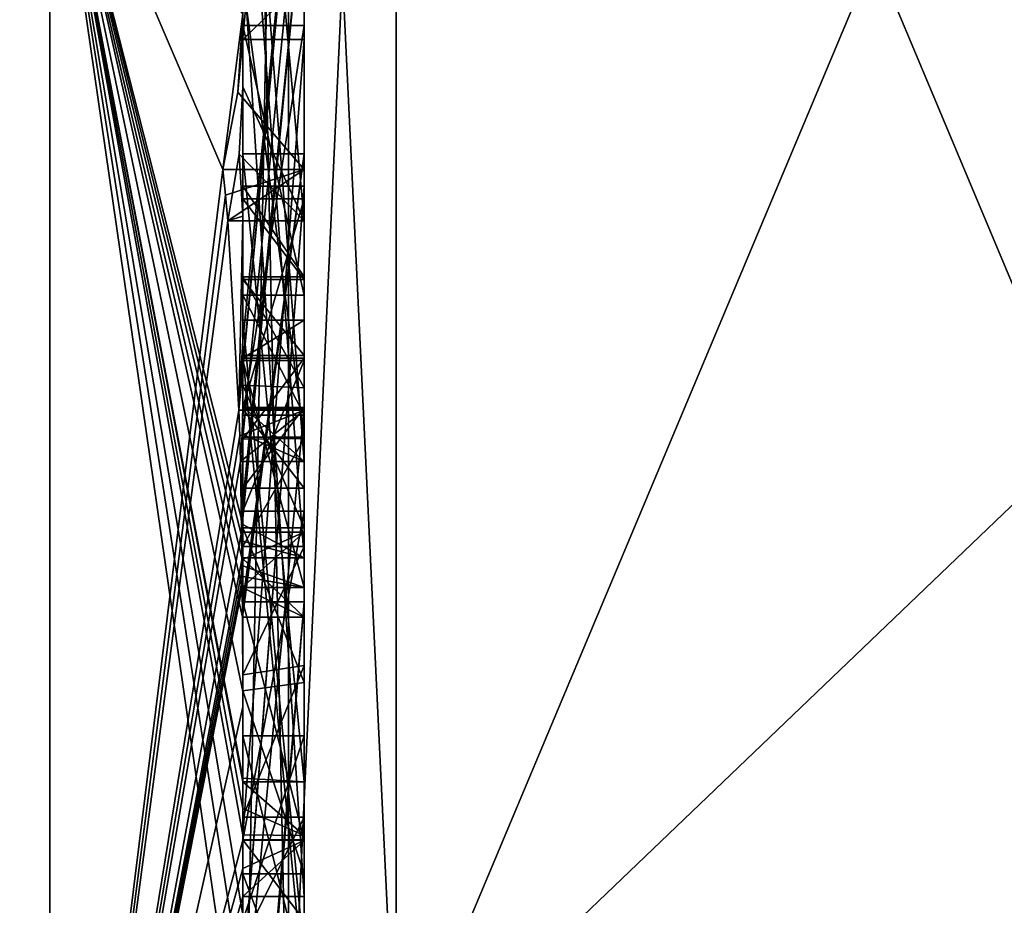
# Model space of a CAD drawing. Extents: x -100 to 297, y -1575 to 75.
# Tile 63 of 256: x 233.67 to 236.89, y -1488.91 to -1486.02. Entities that reach past the tile are written whole.
import ezdxf

# ---------------------------------------------------------------- set-up
doc = ezdxf.new("R2010")
doc.units = 0
doc.header["$LTSCALE"] = 41.718519
for name, color, linetype in [('383', 7, 'CONTINUOUS'), ('384', 7, 'CONTINUOUS'), ('388', 7, 'CONTINUOUS'), ('393', 7, 'CONTINUOUS'), ('394', 7, 'CONTINUOUS'), ('403', 7, 'CONTINUOUS'), ('404', 7, 'CONTINUOUS'), ('405', 7, 'CONTINUOUS'), ('408', 7, 'CONTINUOUS'), ('409', 7, 'CONTINUOUS'), ('410', 7, 'CONTINUOUS'), ('411', 7, 'CONTINUOUS'), ('412', 7, 'CONTINUOUS'), ('413', 7, 'CONTINUOUS'), ('414', 7, 'CONTINUOUS'), ('415', 7, 'CONTINUOUS'), ('417', 7, 'CONTINUOUS'), ('418', 7, 'CONTINUOUS'), ('422', 7, 'CONTINUOUS'), ('424', 7, 'CONTINUOUS'), ('425', 7, 'CONTINUOUS'), ('426', 7, 'CONTINUOUS'), ('427', 7, 'CONTINUOUS'), ('430', 7, 'CONTINUOUS'), ('464', 7, 'CONTINUOUS'), ('465', 7, 'CONTINUOUS'), ('510', 7, 'CONTINUOUS'), ('511', 7, 'CONTINUOUS'), ('512', 7, 'CONTINUOUS'), ('513', 7, 'CONTINUOUS'), ('514', 7, 'CONTINUOUS'), ('519', 7, 'CONTINUOUS'), ('520', 7, 'CONTINUOUS'), ('521', 7, 'CONTINUOUS'), ('525', 7, 'CONTINUOUS'), ('526', 7, 'CONTINUOUS'), ('527', 7, 'CONTINUOUS'), ('528', 7, 'CONTINUOUS'), ('529', 7, 'CONTINUOUS'), ('530', 7, 'CONTINUOUS'), ('531', 7, 'CONTINUOUS'), ('532', 7, 'CONTINUOUS'), ('533', 7, 'CONTINUOUS'), ('534', 7, 'CONTINUOUS'), ('535', 7, 'CONTINUOUS'), ('536', 7, 'CONTINUOUS'), ('537', 7, 'CONTINUOUS'), ('538', 7, 'CONTINUOUS'), ('539', 7, 'CONTINUOUS'), ('540', 7, 'CONTINUOUS'), ('541', 7, 'CONTINUOUS'), ('548', 7, 'CONTINUOUS'), ('549', 7, 'CONTINUOUS'), ('550', 7, 'CONTINUOUS'), ('551', 7, 'CONTINUOUS'), ('552', 7, 'CONTINUOUS')]:
    doc.layers.add(name, color=color, linetype=linetype)

msp = doc.modelspace()

# ---------------------------------------------------------------- linework, layer by layer
at = {"layer": '383', "linetype": 'CONTINUOUS'}
for points in [[(234.9, -1482.093, 14.4185), (234.9, -1489.5332, 1.5315), (238.0232, -1482.093, 14.4185), (234.9, -1482.093, 14.4185)], [(238.0232, -1482.093, 14.4185), (234.9, -1489.5332, 1.5315), (238.7857, -1485.8131, 7.975), (238.0232, -1482.093, 14.4185)], [(238.7857, -1485.8131, 7.975), (234.9, -1489.5332, 1.5315), (238.0232, -1489.5332, 1.5315), (238.7857, -1485.8131, 7.975)]]:
    msp.add_3dface(points, dxfattribs=at)
at = {"layer": '384', "linetype": 'CONTINUOUS'}
for points in [[(234.9, -1489.5332, -1.5315), (234.9, -1482.093, -14.4185), (238.0232, -1489.5332, -1.5315), (234.9, -1489.5332, -1.5315)], [(238.0232, -1489.5332, -1.5315), (234.9, -1482.093, -14.4185), (238.7857, -1485.8131, -7.975), (238.0232, -1489.5332, -1.5315)]]:
    msp.add_3dface(points, dxfattribs=at)
at = {"layer": '388', "linetype": 'CONTINUOUS'}
for points in [[(234.4, -1485.1824, -10.1674), (234.4, -1482.471, -14.7638), (234.4, -1490.0213, -1.6862), (234.4, -1485.1824, -10.1674)], [(234.4, -1487.9233, 5.4201), (234.4, -1488.7004, 4.0741), (234.4, -1482.471, 14.7638), (234.4, -1487.9233, 5.4201)], [(234.4, -1482.471, 14.7638), (234.4, -1488.7004, 4.0741), (234.4, -1490.0213, 1.6862), (234.4, -1482.471, 14.7638)], [(234.4, -1486.8623, 7.2577), (234.4, -1487.9233, 5.4201), (234.4, -1482.471, 14.7638), (234.4, -1486.8623, 7.2577)], [(234.4, -1486.5668, 7.7696), (234.4, -1486.8623, 7.2577), (234.4, -1482.471, 14.7638), (234.4, -1486.5668, 7.7696)], [(234.4, -1485.7982, 9.1008), (234.4, -1486.5668, 7.7696), (234.4, -1482.471, 14.7638), (234.4, -1485.7982, 9.1008)], [(234.4, -1487.6713, -11.6044), (234.4, -1483.1573, -15.9926), (234.4, -1485.1824, -10.1674), (234.4, -1487.6713, -11.6044)], [(234.4, -1484.4525, 12.2864), (234.4, -1486.2421, 13.3196), (234.4, -1485.745, 12.5097), (234.4, -1484.4525, 12.2864)], [(234.4, -1487.2856, 12.1078), (234.4, -1485.5888, 9.4636), (234.4, -1484.868, 10.712), (234.4, -1487.2856, 12.1078)], [(234.4, -1485.0701, 11.2166), (234.4, -1485.9098, 12.2243), (234.4, -1486.6649, 12.8527), (234.4, -1485.0701, 11.2166)], [(234.4, -1487.0722, 12.3725), (234.4, -1485.0701, 11.2166), (234.4, -1486.6649, 12.8527), (234.4, -1487.0722, 12.3725)], [(234.4, -1485.3536, -9.871), (234.4, -1485.1824, -10.1674), (234.4, -1490.0213, -1.6862), (234.4, -1485.3536, -9.871)], [(234.4, -1487.3864, -11.0446), (234.4, -1485.3536, -9.871), (234.4, -1485.8936, -8.9356), (234.4, -1487.3864, -11.0446)], [(234.4, -1485.8936, -8.9356), (234.4, -1485.3536, -9.871), (234.4, -1490.0213, -1.6862), (234.4, -1485.8936, -8.9356)], [(234.4, -1487.5981, 11.7025), (234.4, -1485.5888, 9.4636), (234.4, -1487.4432, 11.9061), (234.4, -1487.5981, 11.7025)], [(234.4, -1487.4432, 11.9061), (234.4, -1485.5888, 9.4636), (234.4, -1487.2856, 12.1078), (234.4, -1487.4432, 11.9061)], [(234.4, -1485.745, 12.5097), (234.4, -1486.2421, 13.3196), (234.4, -1485.9098, 12.2243), (234.4, -1485.745, 12.5097)], [(234.4, -1488.8863, 9.752), (234.4, -1486.5668, 7.7696), (234.4, -1485.7982, 9.1008), (234.4, -1488.8863, 9.752)], [(234.4, -1486.0881, -8.5986), (234.4, -1485.8936, -8.9356), (234.4, -1490.0213, -1.6862), (234.4, -1486.0881, -8.5986)], [(234.4, -1485.9098, 12.2243), (234.4, -1486.2421, 13.3196), (234.4, -1486.6649, 12.8527), (234.4, -1485.9098, 12.2243)], [(234.4, -1486.9225, 10.4447), (234.4, -1487.3148, 9.7653), (234.4, -1486.0428, 9.4851), (234.4, -1486.9225, 10.4447)], [(234.4, -1488.6844, -10.0976), (234.4, -1486.0881, -8.5986), (234.4, -1486.8713, -7.8502), (234.4, -1488.6844, -10.0976)], [(234.4, -1486.8713, -7.8502), (234.4, -1486.0881, -8.5986), (234.4, -1486.608, -7.6982), (234.4, -1486.8713, -7.8502)], [(234.4, -1486.608, -7.6982), (234.4, -1486.0881, -8.5986), (234.4, -1490.0213, -1.6862), (234.4, -1486.608, -7.6982)], [(234.4, -1487.9214, -11.2588), (234.4, -1486.4607, -9.2163), (234.4, -1488.4993, -10.3934), (234.4, -1487.9214, -11.2588)], [(234.4, -1489.158, 9.2656), (234.4, -1486.5668, 7.7696), (234.4, -1489.024, 9.5097), (234.4, -1489.158, 9.2656)], [(234.4, -1489.024, 9.5097), (234.4, -1486.5668, 7.7696), (234.4, -1488.8863, 9.752), (234.4, -1489.024, 9.5097)], [(234.4, -1487.2894, -6.5179), (234.4, -1486.608, -7.6982), (234.4, -1490.0213, -1.6862), (234.4, -1487.2894, -6.5179)], [(234.4, -1487.2164, 6.8471), (234.4, -1487.9233, 5.4201), (234.4, -1486.8623, 7.2577), (234.4, -1487.2164, 6.8471)], [(234.4, -1487.1201, -7.4194), (234.4, -1488.6844, -10.0976), (234.4, -1486.8713, -7.8502), (234.4, -1487.1201, -7.4194)], [(234.4, -1487.0044, 7.6196), (234.4, -1489.0759, 8.8156), (234.4, -1487.1278, 7.406), (234.4, -1487.0044, 7.6196)], [(234.4, -1488.9428, -9.0462), (234.4, -1488.6844, -10.0976), (234.4, -1487.1201, -7.4194), (234.4, -1488.9428, -9.0462)], [(234.4, -1489.1915, -8.6153), (234.4, -1488.9428, -9.0462), (234.4, -1487.1201, -7.4194), (234.4, -1489.1915, -8.6153)], [(234.4, -1487.1278, 7.406), (234.4, -1489.0759, 8.8156), (234.4, -1487.3925, 7.1131), (234.4, -1487.1278, 7.406)], [(234.4, -1487.1358, 10.6833), (234.4, -1487.8058, 11.4205), (234.4, -1487.6281, 9.8308), (234.4, -1487.1358, 10.6833)], [(234.4, -1487.6825, 6.6419), (234.4, -1487.9233, 5.4201), (234.4, -1487.2164, 6.8471), (234.4, -1487.6825, 6.6419)], [(234.4, -1487.5527, -6.67), (234.4, -1487.2894, -6.5179), (234.4, -1490.0213, -1.6862), (234.4, -1487.5527, -6.67)], [(234.4, -1487.2944, -7.1174), (234.4, -1487.5527, -6.67), (234.4, -1489.3659, -8.3134), (234.4, -1487.2944, -7.1174)], [(234.4, -1487.3925, 7.1131), (234.4, -1489.0759, 8.8156), (234.4, -1487.7428, 6.9829), (234.4, -1487.3925, 7.1131)], [(234.4, -1489.3659, -8.3134), (234.4, -1487.5527, -6.67), (234.4, -1490.0213, -1.6862), (234.4, -1489.3659, -8.3134)], [(234.4, -1487.6281, 9.8308), (234.4, -1487.8058, 11.4205), (234.4, -1488.2671, 10.7532), (234.4, -1487.6281, 9.8308)], [(234.4, -1488.7017, 10.0683), (234.4, -1487.6281, 9.8308), (234.4, -1488.2671, 10.7532), (234.4, -1488.7017, 10.0683)], [(234.4, -1488.2139, 6.6461), (234.4, -1487.9233, 5.4201), (234.4, -1487.6825, 6.6419), (234.4, -1488.2139, 6.6461)], [(234.4, -1487.7428, 6.9829), (234.4, -1489.0759, 8.8156), (234.4, -1488.1618, 7.0093), (234.4, -1487.7428, 6.9829)], [(234.4, -1488.2162, -10.8298), (234.4, -1487.9214, -11.2588), (234.4, -1488.4993, -10.3934), (234.4, -1488.2162, -10.8298)], [(234.4, -1490.2826, 6.7822), (234.4, -1487.9233, 5.4201), (234.4, -1489.9704, 7.5706), (234.4, -1490.2826, 6.7822)], [(234.4, -1489.9704, 7.5706), (234.4, -1487.9233, 5.4201), (234.4, -1489.3232, 7.2874), (234.4, -1489.9704, 7.5706)], [(234.4, -1489.3232, 7.2874), (234.4, -1487.9233, 5.4201), (234.4, -1488.8118, 6.8832), (234.4, -1489.3232, 7.2874)], [(234.4, -1488.8118, 6.8832), (234.4, -1487.9233, 5.4201), (234.4, -1488.2139, 6.6461), (234.4, -1488.8118, 6.8832)], [(234.4, -1488.1618, 7.0093), (234.4, -1489.0759, 8.8156), (234.4, -1488.6269, 7.2036), (234.4, -1488.1618, 7.0093)], [(234.4, -1488.3609, 5.2701), (234.4, -1489.1656, 5.7347), (234.4, -1488.9637, 4.2261), (234.4, -1488.3609, 5.2701)], [(234.4, -1488.6269, 7.2036), (234.4, -1489.0759, 8.8156), (234.4, -1489.0302, 7.509), (234.4, -1488.6269, 7.2036)], [(234.4, -1488.946, -9.648), (234.4, -1488.6844, -10.0976), (234.4, -1488.9428, -9.0462), (234.4, -1488.946, -9.648)], [(234.4, -1488.7004, 4.0741), (234.4, -1488.9637, 4.2261), (234.4, -1490.0213, 1.6862), (234.4, -1488.7004, 4.0741)]]:
    msp.add_3dface(points, dxfattribs=at)
at = {"layer": '393', "linetype": 'CONTINUOUS'}
for points in [[(232.1949, -1491.0374, 10.9913), (233.7698, -1485.1927, 16.5431), (232.1949, -1482.9913, 19.0374), (232.1949, -1491.0374, 10.9913)], [(233.7698, -1491.064, 9.1807), (233.7698, -1485.1927, 16.5431), (232.1949, -1491.0374, 10.9913), (233.7698, -1491.064, 9.1807)], [(234.3341, -1486.5125, 13.8636), (234.4, -1486.0038, 13.5699), (233.7698, -1485.1927, 16.5431), (234.3341, -1486.5125, 13.8636)], [(233.7698, -1491.064, 9.1807), (234.3341, -1486.5125, 13.8636), (233.7698, -1485.1927, 16.5431), (233.7698, -1491.064, 9.1807)], [(234.3834, -1486.2602, 13.718), (234.4, -1486.0038, 13.5699), (234.3341, -1486.5125, 13.8636), (234.3834, -1486.2602, 13.718)], [(234.4, -1486.6649, 12.8527), (234.4, -1486.2421, 13.3196), (234.3877, -1486.4626, 13.4469), (234.4, -1486.6649, 12.8527)], [(234.3508, -1486.6805, 13.5727), (234.4, -1486.6649, 12.8527), (234.3877, -1486.4626, 13.4469), (234.3508, -1486.6805, 13.5727)], [(234.3429, -1486.5961, 13.7189), (234.3341, -1486.5125, 13.8636), (233.7698, -1491.064, 9.1807), (234.3429, -1486.5961, 13.7189)], [(234.3508, -1486.6805, 13.5727), (234.3429, -1486.5961, 13.7189), (233.7698, -1491.064, 9.1807), (234.3508, -1486.6805, 13.5727)], [(234.4, -1486.6649, 12.8527), (234.3508, -1486.6805, 13.5727), (234.3867, -1487.2981, 12.5029), (234.4, -1486.6649, 12.8527)], [(234.4, -1487.0722, 12.3725), (234.4, -1486.6649, 12.8527), (234.3867, -1487.2981, 12.5029), (234.4, -1487.0722, 12.3725)], [(234.3867, -1487.2981, 12.5029), (234.3508, -1486.6805, 13.5727), (233.7698, -1491.064, 9.1807), (234.3867, -1487.2981, 12.5029)], [(234.3967, -1487.1853, 12.4378), (234.4, -1487.0722, 12.3725), (234.3867, -1487.2981, 12.5029), (234.3967, -1487.1853, 12.4378)], [(234.3893, -1487.3819, 12.3577), (234.3867, -1487.2981, 12.5029), (233.7698, -1491.064, 9.1807), (234.3893, -1487.3819, 12.3577)], [(234.4, -1487.4432, 11.9061), (234.4, -1487.2856, 12.1078), (234.3979, -1487.376, 12.1599), (234.4, -1487.4432, 11.9061)], [(234.3915, -1487.4661, 12.212), (234.4, -1487.4432, 11.9061), (234.3979, -1487.376, 12.1599), (234.3915, -1487.4661, 12.212)], [(234.3915, -1487.4661, 12.212), (234.3893, -1487.3819, 12.3577), (233.7698, -1491.064, 9.1807), (234.3915, -1487.4661, 12.212)], [(234.3958, -1487.6968, 11.8124), (234.3915, -1487.4661, 12.212), (233.7698, -1491.064, 9.1807), (234.3958, -1487.6968, 11.8124)], [(234.4, -1487.4432, 11.9061), (234.3915, -1487.4661, 12.212), (234.3958, -1487.6968, 11.8124), (234.4, -1487.4432, 11.9061)], [(234.3989, -1487.6475, 11.7575), (234.4, -1487.4432, 11.9061), (234.3958, -1487.6968, 11.8124), (234.3989, -1487.6475, 11.7575)], [(234.4, -1487.5981, 11.7025), (234.4, -1487.4432, 11.9061), (234.3989, -1487.6475, 11.7575), (234.4, -1487.5981, 11.7025)], [(234.3969, -1487.787, 11.656), (234.3958, -1487.6968, 11.8124), (233.7698, -1491.064, 9.1807), (234.3969, -1487.787, 11.656)], [(234.3978, -1487.8775, 11.4994), (234.3969, -1487.787, 11.656), (233.7698, -1491.064, 9.1807), (234.3978, -1487.8775, 11.4994)], [(234.4, -1488.2671, 10.7532), (234.4, -1487.8058, 11.4205), (233.7698, -1491.064, 9.1807), (234.4, -1488.2671, 10.7532)], [(234.4, -1487.8058, 11.4205), (234.3995, -1487.8416, 11.46), (233.7698, -1491.064, 9.1807), (234.4, -1487.8058, 11.4205)], [(234.3995, -1487.8416, 11.46), (234.3978, -1487.8775, 11.4994), (233.7698, -1491.064, 9.1807), (234.3995, -1487.8416, 11.46)], [(234.4, -1488.7017, 10.0683), (234.4, -1488.2671, 10.7532), (233.7698, -1491.064, 9.1807), (234.4, -1488.7017, 10.0683)], [(234.4, -1488.7949, 9.9103), (234.4, -1488.7017, 10.0683), (233.7698, -1491.064, 9.1807), (234.4, -1488.7949, 9.9103)], [(234.4, -1488.8863, 9.752), (234.4, -1488.7949, 9.9103), (233.7698, -1491.064, 9.1807), (234.4, -1488.8863, 9.752)], [(234.4, -1489.024, 9.5097), (234.4, -1488.8863, 9.752), (233.7698, -1491.064, 9.1807), (234.4, -1489.024, 9.5097)]]:
    msp.add_3dface(points, dxfattribs=at)
at = {"layer": '394', "linetype": 'CONTINUOUS'}
for points in [[(232.1949, -1482.9913, -19.0374), (233.7698, -1485.1927, -16.5431), (232.1949, -1491.0374, -10.9913), (232.1949, -1482.9913, -19.0374)], [(234.4, -1483.1573, -15.9926), (234.4, -1487.6713, -11.6044), (233.7698, -1485.1927, -16.5431), (234.4, -1483.1573, -15.9926)], [(233.7698, -1485.1927, -16.5431), (233.7698, -1491.064, -9.1807), (232.1949, -1491.0374, -10.9913), (233.7698, -1485.1927, -16.5431)], [(234.4, -1488.2162, -10.8298), (234.4, -1488.4993, -10.3934), (233.7698, -1485.1927, -16.5431), (234.4, -1488.2162, -10.8298)], [(234.4, -1488.2162, -10.8298), (233.7698, -1485.1927, -16.5431), (234.3985, -1487.974, -11.3323), (234.4, -1488.2162, -10.8298)], [(233.7698, -1485.1927, -16.5431), (234.4, -1487.6713, -11.6044), (234.3992, -1487.7259, -11.6359), (233.7698, -1485.1927, -16.5431)], [(234.4, -1488.6844, -10.0976), (234.4, -1488.946, -9.648), (233.7698, -1485.1927, -16.5431), (234.4, -1488.6844, -10.0976)], [(234.4, -1488.6844, -10.0976), (233.7698, -1485.1927, -16.5431), (234.4, -1488.599, -10.2496), (234.4, -1488.6844, -10.0976)], [(233.7698, -1485.1927, -16.5431), (234.4, -1488.946, -9.648), (234.4, -1489.2061, -9.1982), (233.7698, -1485.1927, -16.5431)], [(233.7698, -1491.064, -9.1807), (233.7698, -1485.1927, -16.5431), (234.3996, -1489.5472, -8.6073), (233.7698, -1491.064, -9.1807)], [(234.3996, -1489.5472, -8.6073), (233.7698, -1485.1927, -16.5431), (234.4, -1489.2061, -9.1982), (234.3996, -1489.5472, -8.6073)], [(234.4, -1488.599, -10.2496), (233.7698, -1485.1927, -16.5431), (234.4, -1488.5119, -10.4006), (234.4, -1488.599, -10.2496)], [(234.4, -1488.5119, -10.4006), (233.7698, -1485.1927, -16.5431), (234.4, -1488.4993, -10.3934), (234.4, -1488.5119, -10.4006)], [(234.3985, -1487.974, -11.3323), (233.7698, -1485.1927, -16.5431), (234.3978, -1487.8771, -11.5), (234.3985, -1487.974, -11.3323)], [(234.3978, -1487.8771, -11.5), (233.7698, -1485.1927, -16.5431), (234.3969, -1487.7805, -11.6674), (234.3978, -1487.8771, -11.5)], [(234.3969, -1487.7805, -11.6674), (233.7698, -1485.1927, -16.5431), (234.3992, -1487.7259, -11.6359), (234.3969, -1487.7805, -11.6674)], [(234.4, -1487.9214, -11.2588), (234.4, -1488.2162, -10.8298), (234.3985, -1487.974, -11.3323), (234.4, -1487.9214, -11.2588)], [(234.3996, -1487.9477, -11.2955), (234.4, -1487.9214, -11.2588), (234.3985, -1487.974, -11.3323), (234.3996, -1487.9477, -11.2955)]]:
    msp.add_3dface(points, dxfattribs=at)
at = {"layer": '403', "linetype": 'CONTINUOUS'}
for points in [[(234.6, -1487.7805, -11.6674), (234.6, -1485.1824, -10.1674), (234.6, -1485.3536, -9.871), (234.6, -1487.7805, -11.6674)], [(234.6, -1487.3864, -11.0446), (234.6, -1487.7805, -11.6674), (234.6, -1485.3536, -9.871), (234.6, -1487.3864, -11.0446)], [(234.6, -1486.4607, -9.2163), (234.6, -1487.974, -11.3323), (234.6, -1485.8936, -8.9356), (234.6, -1486.4607, -9.2163)], [(234.6, -1485.8936, -8.9356), (234.6, -1487.974, -11.3323), (234.6, -1487.3864, -11.0446), (234.6, -1485.8936, -8.9356)], [(234.6, -1486.0881, -8.5986), (234.6, -1486.4607, -9.2163), (234.6, -1485.8936, -8.9356), (234.6, -1486.0881, -8.5986)], [(234.6, -1488.5119, -10.4006), (234.6, -1486.4607, -9.2163), (234.6, -1486.0881, -8.5986), (234.6, -1488.5119, -10.4006)], [(234.6, -1488.6862, -10.0986), (234.6, -1488.5119, -10.4006), (234.6, -1486.0881, -8.5986), (234.6, -1488.6862, -10.0986)], [(234.6, -1486.608, -7.6982), (234.6, -1487.2894, -6.5179), (234.6, -1486.8713, -7.8502), (234.6, -1486.608, -7.6982)], [(234.6, -1486.8713, -7.8502), (234.6, -1487.2894, -6.5179), (234.6, -1487.1201, -7.4194), (234.6, -1486.8713, -7.8502)], [(234.6, -1487.2894, -6.5179), (234.6, -1487.2944, -7.1174), (234.6, -1487.1201, -7.4194), (234.6, -1487.2894, -6.5179)], [(234.6, -1487.1201, -7.4194), (234.6, -1487.2944, -7.1174), (234.6, -1489.1915, -8.6153), (234.6, -1487.1201, -7.4194)], [(234.6, -1487.5527, -6.67), (234.6, -1487.2944, -7.1174), (234.6, -1487.2894, -6.5179), (234.6, -1487.5527, -6.67)], [(234.6, -1487.2944, -7.1174), (234.6, -1489.3659, -8.3134), (234.6, -1489.1915, -8.6153), (234.6, -1487.2944, -7.1174)], [(234.6, -1487.974, -11.3323), (234.6, -1487.7805, -11.6674), (234.6, -1487.3864, -11.0446), (234.6, -1487.974, -11.3323)]]:
    msp.add_3dface(points, dxfattribs=at)
at = {"layer": '404', "linetype": 'CONTINUOUS'}
for points in [[(234.4, -1487.1201, -7.4194), (234.4, -1486.8713, -7.8502), (234.6, -1487.1201, -7.4194), (234.4, -1487.1201, -7.4194)], [(234.4, -1486.8713, -7.8502), (234.6, -1486.8713, -7.8502), (234.6, -1487.1201, -7.4194), (234.4, -1486.8713, -7.8502)]]:
    msp.add_3dface(points, dxfattribs=at)
at = {"layer": '405', "linetype": 'CONTINUOUS'}
for points in [[(234.4, -1489.1915, -8.6153), (234.4, -1487.1201, -7.4194), (234.6, -1489.1915, -8.6153), (234.4, -1489.1915, -8.6153)], [(234.4, -1487.1201, -7.4194), (234.6, -1487.1201, -7.4194), (234.6, -1489.1915, -8.6153), (234.4, -1487.1201, -7.4194)]]:
    msp.add_3dface(points, dxfattribs=at)
at = {"layer": '408', "linetype": 'CONTINUOUS'}
for points in [[(234.3978, -1487.8771, -11.5), (234.3969, -1487.7805, -11.6674), (234.6, -1487.974, -11.3323), (234.3978, -1487.8771, -11.5)], [(234.3969, -1487.7805, -11.6674), (234.6, -1487.7805, -11.6674), (234.6, -1487.974, -11.3323), (234.3969, -1487.7805, -11.6674)], [(234.3985, -1487.974, -11.3323), (234.3978, -1487.8771, -11.5), (234.6, -1487.974, -11.3323), (234.3985, -1487.974, -11.3323)]]:
    msp.add_3dface(points, dxfattribs=at)
at = {"layer": '409', "linetype": 'CONTINUOUS'}
for points in [[(234.3996, -1487.9477, -11.2955), (234.3985, -1487.974, -11.3323), (234.6, -1486.4607, -9.2163), (234.3996, -1487.9477, -11.2955)], [(234.3985, -1487.974, -11.3323), (234.6, -1487.974, -11.3323), (234.6, -1486.4607, -9.2163), (234.3985, -1487.974, -11.3323)], [(234.4, -1487.9214, -11.2588), (234.3996, -1487.9477, -11.2955), (234.6, -1486.4607, -9.2163), (234.4, -1487.9214, -11.2588)], [(234.4, -1486.4607, -9.2163), (234.4, -1487.9214, -11.2588), (234.6, -1486.4607, -9.2163), (234.4, -1486.4607, -9.2163)]]:
    msp.add_3dface(points, dxfattribs=at)
at = {"layer": '410', "linetype": 'CONTINUOUS'}
for points in [[(234.4, -1488.4993, -10.3934), (234.4, -1486.4607, -9.2163), (234.6, -1488.5119, -10.4006), (234.4, -1488.4993, -10.3934)], [(234.4, -1486.4607, -9.2163), (234.6, -1486.4607, -9.2163), (234.6, -1488.5119, -10.4006), (234.4, -1486.4607, -9.2163)], [(234.4, -1488.5119, -10.4006), (234.4, -1488.4993, -10.3934), (234.6, -1488.5119, -10.4006), (234.4, -1488.5119, -10.4006)]]:
    msp.add_3dface(points, dxfattribs=at)
at = {"layer": '411', "linetype": 'CONTINUOUS'}
for points in [[(234.4, -1488.599, -10.2496), (234.4, -1488.5119, -10.4006), (234.6, -1488.6862, -10.0986), (234.4, -1488.599, -10.2496)], [(234.4, -1488.5119, -10.4006), (234.6, -1488.5119, -10.4006), (234.6, -1488.6862, -10.0986), (234.4, -1488.5119, -10.4006)], [(234.4, -1488.6844, -10.0976), (234.4, -1488.599, -10.2496), (234.6, -1488.6862, -10.0986), (234.4, -1488.6844, -10.0976)]]:
    msp.add_3dface(points, dxfattribs=at)
at = {"layer": '412', "linetype": 'CONTINUOUS'}
for points in [[(234.4, -1486.0881, -8.5986), (234.4, -1488.6844, -10.0976), (234.6, -1486.0881, -8.5986), (234.4, -1486.0881, -8.5986)], [(234.4, -1488.6844, -10.0976), (234.6, -1488.6862, -10.0986), (234.6, -1486.0881, -8.5986), (234.4, -1488.6844, -10.0976)]]:
    msp.add_3dface(points, dxfattribs=at)
at = {"layer": '413', "linetype": 'CONTINUOUS'}
for points in [[(234.4, -1485.8936, -8.9356), (234.4, -1486.0881, -8.5986), (234.6, -1485.8936, -8.9356), (234.4, -1485.8936, -8.9356)], [(234.4, -1486.0881, -8.5986), (234.6, -1486.0881, -8.5986), (234.6, -1485.8936, -8.9356), (234.4, -1486.0881, -8.5986)]]:
    msp.add_3dface(points, dxfattribs=at)
at = {"layer": '414', "linetype": 'CONTINUOUS'}
for points in [[(234.4, -1487.3864, -11.0446), (234.4, -1485.8936, -8.9356), (234.6, -1487.3864, -11.0446), (234.4, -1487.3864, -11.0446)], [(234.4, -1485.8936, -8.9356), (234.6, -1485.8936, -8.9356), (234.6, -1487.3864, -11.0446), (234.4, -1485.8936, -8.9356)]]:
    msp.add_3dface(points, dxfattribs=at)
at = {"layer": '415', "linetype": 'CONTINUOUS'}
for points in [[(234.4, -1485.3536, -9.871), (234.4, -1487.3864, -11.0446), (234.6, -1485.3536, -9.871), (234.4, -1485.3536, -9.871)], [(234.4, -1487.3864, -11.0446), (234.6, -1487.3864, -11.0446), (234.6, -1485.3536, -9.871), (234.4, -1487.3864, -11.0446)]]:
    msp.add_3dface(points, dxfattribs=at)
at = {"layer": '417', "linetype": 'CONTINUOUS'}
for points in [[(234.4, -1487.6713, -11.6044), (234.4, -1485.1824, -10.1674), (234.6, -1487.7805, -11.6674), (234.4, -1487.6713, -11.6044)], [(234.4, -1485.1824, -10.1674), (234.6, -1485.1824, -10.1674), (234.6, -1487.7805, -11.6674), (234.4, -1485.1824, -10.1674)], [(234.3992, -1487.7259, -11.6359), (234.4, -1487.6713, -11.6044), (234.6, -1487.7805, -11.6674), (234.3992, -1487.7259, -11.6359)], [(234.3969, -1487.7805, -11.6674), (234.3992, -1487.7259, -11.6359), (234.6, -1487.7805, -11.6674), (234.3969, -1487.7805, -11.6674)]]:
    msp.add_3dface(points, dxfattribs=at)
at = {"layer": '418', "linetype": 'CONTINUOUS'}
for points in [[(234.6, -1486.6805, 13.5727), (234.6, -1484.4525, 12.2864), (234.6, -1483.9144, 12.3636), (234.6, -1486.6805, 13.5727)], [(234.6, -1486.5125, 13.8636), (234.6, -1486.6805, 13.5727), (234.6, -1483.9144, 12.3636), (234.6, -1486.5125, 13.8636)], [(234.6, -1487.4661, 12.212), (234.6, -1484.868, 10.712), (234.6, -1485.0701, 11.2166), (234.6, -1487.4661, 12.212)], [(234.6, -1487.2981, 12.5029), (234.6, -1487.4661, 12.212), (234.6, -1485.0701, 11.2166), (234.6, -1487.2981, 12.5029)], [(234.6, -1485.7982, 9.1008), (234.6, -1485.5888, 9.4636), (234.6, -1486.0428, 9.4851), (234.6, -1485.7982, 9.1008)], [(234.6, -1485.5888, 9.4636), (234.6, -1487.6968, 11.8124), (234.6, -1486.9225, 10.4447), (234.6, -1485.5888, 9.4636)], [(234.6, -1486.0428, 9.4851), (234.6, -1485.5888, 9.4636), (234.6, -1486.9225, 10.4447), (234.6, -1486.0428, 9.4851)], [(234.6, -1488.8863, 9.752), (234.6, -1485.7982, 9.1008), (234.6, -1488.7035, 10.0687), (234.6, -1488.8863, 9.752)], [(234.6, -1488.7035, 10.0687), (234.6, -1485.7982, 9.1008), (234.6, -1487.6281, 9.8308), (234.6, -1488.7035, 10.0687)], [(234.6, -1487.6281, 9.8308), (234.6, -1485.7982, 9.1008), (234.6, -1487.3148, 9.7653), (234.6, -1487.6281, 9.8308)], [(234.6, -1487.3148, 9.7653), (234.6, -1485.7982, 9.1008), (234.6, -1486.0428, 9.4851), (234.6, -1487.3148, 9.7653)], [(234.6, -1486.5668, 7.7696), (234.6, -1489.1649, 9.2696), (234.6, -1489.0759, 8.8156), (234.6, -1486.5668, 7.7696)], [(234.6, -1486.8623, 7.2577), (234.6, -1486.5668, 7.7696), (234.6, -1487.0044, 7.6196), (234.6, -1486.8623, 7.2577)], [(234.6, -1486.5668, 7.7696), (234.6, -1489.0759, 8.8156), (234.6, -1487.0044, 7.6196), (234.6, -1486.5668, 7.7696)], [(234.6, -1487.2248, 6.8404), (234.6, -1486.8623, 7.2577), (234.6, -1487.3909, 7.1138), (234.6, -1487.2248, 6.8404)], [(234.6, -1487.3909, 7.1138), (234.6, -1486.8623, 7.2577), (234.6, -1487.1278, 7.406), (234.6, -1487.3909, 7.1138)], [(234.6, -1487.1278, 7.406), (234.6, -1486.8623, 7.2577), (234.6, -1487.0044, 7.6196), (234.6, -1487.1278, 7.406)], [(234.6, -1487.1358, 10.6833), (234.6, -1487.6281, 9.8308), (234.6, -1486.9225, 10.4447), (234.6, -1487.1358, 10.6833)], [(234.6, -1487.6281, 9.8308), (234.6, -1487.3148, 9.7653), (234.6, -1486.9225, 10.4447), (234.6, -1487.6281, 9.8308)], [(234.6, -1487.6968, 11.8124), (234.6, -1487.1358, 10.6833), (234.6, -1486.9225, 10.4447), (234.6, -1487.6968, 11.8124)], [(234.6, -1487.8775, 11.4994), (234.6, -1487.1358, 10.6833), (234.6, -1487.6968, 11.8124), (234.6, -1487.8775, 11.4994)], [(234.6, -1487.6825, 6.6419), (234.6, -1487.2248, 6.8404), (234.6, -1488.1316, 7.0018), (234.6, -1487.6825, 6.6419)], [(234.6, -1488.1316, 7.0018), (234.6, -1487.2248, 6.8404), (234.6, -1487.7428, 6.9829), (234.6, -1488.1316, 7.0018)], [(234.6, -1487.7428, 6.9829), (234.6, -1487.2248, 6.8404), (234.6, -1487.3909, 7.1138), (234.6, -1487.7428, 6.9829)], [(234.6, -1488.1869, 6.6399), (234.6, -1487.6825, 6.6419), (234.6, -1489.346, 7.3126), (234.6, -1488.1869, 6.6399)], [(234.6, -1489.346, 7.3126), (234.6, -1487.6825, 6.6419), (234.6, -1489.5904, 7.7501), (234.6, -1489.346, 7.3126)], [(234.6, -1489.5904, 7.7501), (234.6, -1487.6825, 6.6419), (234.6, -1488.6269, 7.2036), (234.6, -1489.5904, 7.7501)], [(234.6, -1488.6269, 7.2036), (234.6, -1487.6825, 6.6419), (234.6, -1488.1316, 7.0018), (234.6, -1488.6269, 7.2036)], [(234.6, -1487.9233, 5.4201), (234.6, -1490.5214, 6.9201), (234.6, -1490.4324, 6.4661), (234.6, -1487.9233, 5.4201)], [(234.6, -1488.7004, 4.0741), (234.6, -1487.9233, 5.4201), (234.6, -1488.9637, 4.2261), (234.6, -1488.7004, 4.0741)], [(234.6, -1488.9637, 4.2261), (234.6, -1487.9233, 5.4201), (234.6, -1488.3609, 5.2701), (234.6, -1488.9637, 4.2261)], [(234.6, -1488.3609, 5.2701), (234.6, -1487.9233, 5.4201), (234.6, -1489.1656, 5.7347), (234.6, -1488.3609, 5.2701)], [(234.6, -1489.1656, 5.7347), (234.6, -1487.9233, 5.4201), (234.6, -1489.4289, 5.8867), (234.6, -1489.1656, 5.7347)], [(234.6, -1489.4289, 5.8867), (234.6, -1487.9233, 5.4201), (234.6, -1490.4324, 6.4661), (234.6, -1489.4289, 5.8867)], [(234.6, -1488.8118, 6.8832), (234.6, -1488.1869, 6.6399), (234.6, -1489.346, 7.3126), (234.6, -1488.8118, 6.8832)], [(234.6, -1489.0535, 7.5329), (234.6, -1489.5904, 7.7501), (234.6, -1488.6269, 7.2036), (234.6, -1489.0535, 7.5329)]]:
    msp.add_3dface(points, dxfattribs=at)
at = {"layer": '422', "linetype": 'CONTINUOUS'}
for points in [[(234.4, -1487.2856, 12.1078), (234.4, -1484.868, 10.712), (234.6, -1487.4661, 12.212), (234.4, -1487.2856, 12.1078)], [(234.4, -1484.868, 10.712), (234.6, -1484.868, 10.712), (234.6, -1487.4661, 12.212), (234.4, -1484.868, 10.712)], [(234.3979, -1487.376, 12.1599), (234.4, -1487.2856, 12.1078), (234.6, -1487.4661, 12.212), (234.3979, -1487.376, 12.1599)], [(234.3915, -1487.4661, 12.212), (234.3979, -1487.376, 12.1599), (234.6, -1487.4661, 12.212), (234.3915, -1487.4661, 12.212)]]:
    msp.add_3dface(points, dxfattribs=at)
at = {"layer": '424', "linetype": 'CONTINUOUS'}
for points in [[(234.4, -1488.8863, 9.752), (234.4, -1485.7982, 9.1008), (234.6, -1488.8863, 9.752), (234.4, -1488.8863, 9.752)], [(234.4, -1485.7982, 9.1008), (234.6, -1485.7982, 9.1008), (234.6, -1488.8863, 9.752), (234.4, -1485.7982, 9.1008)]]:
    msp.add_3dface(points, dxfattribs=at)
at = {"layer": '425', "linetype": 'CONTINUOUS'}
for points in [[(234.4, -1487.2164, 6.8471), (234.4, -1486.8623, 7.2577), (234.6, -1487.2248, 6.8404), (234.4, -1487.2164, 6.8471)], [(234.4, -1486.8623, 7.2577), (234.6, -1486.8623, 7.2577), (234.6, -1487.2248, 6.8404), (234.4, -1486.8623, 7.2577)], [(234.4, -1487.6825, 6.6419), (234.4, -1487.2164, 6.8471), (234.6, -1487.6825, 6.6419), (234.4, -1487.6825, 6.6419)], [(234.4, -1487.2164, 6.8471), (234.6, -1487.2248, 6.8404), (234.6, -1487.6825, 6.6419), (234.4, -1487.2164, 6.8471)]]:
    msp.add_3dface(points, dxfattribs=at)
at = {"layer": '426', "linetype": 'CONTINUOUS'}
for points in [[(234.4, -1488.2139, 6.6461), (234.4, -1487.6825, 6.6419), (234.6, -1488.1869, 6.6399), (234.4, -1488.2139, 6.6461)], [(234.4, -1487.6825, 6.6419), (234.6, -1487.6825, 6.6419), (234.6, -1488.1869, 6.6399), (234.4, -1487.6825, 6.6419)], [(234.4, -1488.2139, 6.6461), (234.6, -1488.1869, 6.6399), (234.6, -1488.8118, 6.8832), (234.4, -1488.2139, 6.6461)], [(234.4, -1488.8118, 6.8832), (234.4, -1488.2139, 6.6461), (234.6, -1488.8118, 6.8832), (234.4, -1488.8118, 6.8832)]]:
    msp.add_3dface(points, dxfattribs=at)
at = {"layer": '427', "linetype": 'CONTINUOUS'}
for points in [[(234.4, -1489.3232, 7.2874), (234.4, -1488.8118, 6.8832), (234.6, -1489.346, 7.3126), (234.4, -1489.3232, 7.2874)], [(234.4, -1488.8118, 6.8832), (234.6, -1488.8118, 6.8832), (234.6, -1489.346, 7.3126), (234.4, -1488.8118, 6.8832)]]:
    msp.add_3dface(points, dxfattribs=at)
at = {"layer": '430', "linetype": 'CONTINUOUS'}
for points in [[(234.4, -1486.5668, 7.7696), (234.4, -1489.158, 9.2656), (234.6, -1486.5668, 7.7696), (234.4, -1486.5668, 7.7696)], [(234.4, -1489.158, 9.2656), (234.4, -1489.1649, 9.2696), (234.6, -1486.5668, 7.7696), (234.4, -1489.158, 9.2656)], [(234.4, -1489.1649, 9.2696), (234.6, -1489.1649, 9.2696), (234.6, -1486.5668, 7.7696), (234.4, -1489.1649, 9.2696)]]:
    msp.add_3dface(points, dxfattribs=at)
at = {"layer": '464', "linetype": 'CONTINUOUS'}
for points in [[(234.9, -1489.5332, 1.5315), (234.9, -1482.093, 14.4185), (234.549, -1482.2017, 14.518), (234.9, -1489.5332, 1.5315)], [(234.4, -1482.471, 14.7638), (234.549, -1489.6738, 1.5759), (234.549, -1482.2017, 14.518), (234.4, -1482.471, 14.7638)], [(234.549, -1489.6738, 1.5759), (234.9, -1489.5332, 1.5315), (234.549, -1482.2017, 14.518), (234.549, -1489.6738, 1.5759)], [(234.4, -1482.471, 14.7638), (234.4, -1490.0213, 1.6862), (234.549, -1489.6738, 1.5759), (234.4, -1482.471, 14.7638)]]:
    msp.add_3dface(points, dxfattribs=at)
at = {"layer": '465', "linetype": 'CONTINUOUS'}
for points in [[(234.9, -1482.093, -14.4185), (234.9, -1489.5332, -1.5315), (234.549, -1489.6738, -1.5759), (234.9, -1482.093, -14.4185)], [(234.549, -1482.2017, -14.518), (234.9, -1482.093, -14.4185), (234.549, -1489.6738, -1.5759), (234.549, -1482.2017, -14.518)], [(234.4, -1490.0213, -1.6862), (234.4, -1482.471, -14.7638), (234.549, -1482.2017, -14.518), (234.4, -1490.0213, -1.6862)], [(234.4, -1490.0213, -1.6862), (234.549, -1482.2017, -14.518), (234.549, -1489.6738, -1.5759), (234.4, -1490.0213, -1.6862)]]:
    msp.add_3dface(points, dxfattribs=at)
at = {"layer": '510', "linetype": 'CONTINUOUS'}
for points in [[(234.4, -1486.8713, -7.8502), (234.4, -1486.608, -7.6982), (234.6, -1486.8713, -7.8502), (234.4, -1486.8713, -7.8502)], [(234.4, -1486.608, -7.6982), (234.6, -1486.608, -7.6982), (234.6, -1486.8713, -7.8502), (234.4, -1486.608, -7.6982)]]:
    msp.add_3dface(points, dxfattribs=at)
at = {"layer": '511', "linetype": 'CONTINUOUS'}
for points in [[(234.4, -1486.608, -7.6982), (234.4, -1487.2894, -6.5179), (234.6, -1486.608, -7.6982), (234.4, -1486.608, -7.6982)], [(234.4, -1487.2894, -6.5179), (234.6, -1487.2894, -6.5179), (234.6, -1486.608, -7.6982), (234.4, -1487.2894, -6.5179)]]:
    msp.add_3dface(points, dxfattribs=at)
at = {"layer": '512', "linetype": 'CONTINUOUS'}
for points in [[(234.4, -1487.2894, -6.5179), (234.4, -1487.5527, -6.67), (234.6, -1487.2894, -6.5179), (234.4, -1487.2894, -6.5179)], [(234.4, -1487.5527, -6.67), (234.6, -1487.5527, -6.67), (234.6, -1487.2894, -6.5179), (234.4, -1487.5527, -6.67)]]:
    msp.add_3dface(points, dxfattribs=at)
at = {"layer": '513', "linetype": 'CONTINUOUS'}
for points in [[(234.4, -1487.5527, -6.67), (234.4, -1487.2944, -7.1174), (234.6, -1487.5527, -6.67), (234.4, -1487.5527, -6.67)], [(234.4, -1487.2944, -7.1174), (234.6, -1487.2944, -7.1174), (234.6, -1487.5527, -6.67), (234.4, -1487.2944, -7.1174)]]:
    msp.add_3dface(points, dxfattribs=at)
at = {"layer": '514', "linetype": 'CONTINUOUS'}
for points in [[(234.4, -1487.2944, -7.1174), (234.4, -1489.3659, -8.3134), (234.6, -1487.2944, -7.1174), (234.4, -1487.2944, -7.1174)], [(234.4, -1489.3659, -8.3134), (234.6, -1489.3659, -8.3134), (234.6, -1487.2944, -7.1174), (234.4, -1489.3659, -8.3134)]]:
    msp.add_3dface(points, dxfattribs=at)
at = {"layer": '519', "linetype": 'CONTINUOUS'}
for points in [[(234.4, -1486.0038, 13.5699), (234.3834, -1486.2602, 13.718), (234.6, -1483.9144, 12.3636), (234.4, -1486.0038, 13.5699)], [(234.3834, -1486.2602, 13.718), (234.6, -1486.5125, 13.8636), (234.6, -1483.9144, 12.3636), (234.3834, -1486.2602, 13.718)], [(234.3834, -1486.2602, 13.718), (234.3341, -1486.5125, 13.8636), (234.6, -1486.5125, 13.8636), (234.3834, -1486.2602, 13.718)]]:
    msp.add_3dface(points, dxfattribs=at)
at = {"layer": '520', "linetype": 'CONTINUOUS'}
for points in [[(234.3341, -1486.5125, 13.8636), (234.3429, -1486.5961, 13.7189), (234.6, -1486.5125, 13.8636), (234.3341, -1486.5125, 13.8636)], [(234.3429, -1486.5961, 13.7189), (234.3508, -1486.6805, 13.5727), (234.6, -1486.5125, 13.8636), (234.3429, -1486.5961, 13.7189)], [(234.3508, -1486.6805, 13.5727), (234.6, -1486.6805, 13.5727), (234.6, -1486.5125, 13.8636), (234.3508, -1486.6805, 13.5727)]]:
    msp.add_3dface(points, dxfattribs=at)
at = {"layer": '521', "linetype": 'CONTINUOUS'}
for points in [[(234.4, -1486.2421, 13.3196), (234.4, -1484.4525, 12.2864), (234.6, -1486.6805, 13.5727), (234.4, -1486.2421, 13.3196)], [(234.4, -1484.4525, 12.2864), (234.6, -1484.4525, 12.2864), (234.6, -1486.6805, 13.5727), (234.4, -1484.4525, 12.2864)], [(234.3877, -1486.4626, 13.4469), (234.4, -1486.2421, 13.3196), (234.6, -1486.6805, 13.5727), (234.3877, -1486.4626, 13.4469)], [(234.3508, -1486.6805, 13.5727), (234.3877, -1486.4626, 13.4469), (234.6, -1486.6805, 13.5727), (234.3508, -1486.6805, 13.5727)]]:
    msp.add_3dface(points, dxfattribs=at)
at = {"layer": '525', "linetype": 'CONTINUOUS'}
for points in [[(234.3967, -1487.1853, 12.4378), (234.3867, -1487.2981, 12.5029), (234.6, -1485.0701, 11.2166), (234.3967, -1487.1853, 12.4378)], [(234.3867, -1487.2981, 12.5029), (234.6, -1487.2981, 12.5029), (234.6, -1485.0701, 11.2166), (234.3867, -1487.2981, 12.5029)], [(234.4, -1487.0722, 12.3725), (234.3967, -1487.1853, 12.4378), (234.6, -1485.0701, 11.2166), (234.4, -1487.0722, 12.3725)], [(234.4, -1485.0701, 11.2166), (234.4, -1487.0722, 12.3725), (234.6, -1485.0701, 11.2166), (234.4, -1485.0701, 11.2166)]]:
    msp.add_3dface(points, dxfattribs=at)
at = {"layer": '526', "linetype": 'CONTINUOUS'}
for points in [[(234.3867, -1487.2981, 12.5029), (234.3893, -1487.3819, 12.3577), (234.6, -1487.2981, 12.5029), (234.3867, -1487.2981, 12.5029)], [(234.3893, -1487.3819, 12.3577), (234.3915, -1487.4661, 12.212), (234.6, -1487.2981, 12.5029), (234.3893, -1487.3819, 12.3577)], [(234.3915, -1487.4661, 12.212), (234.6, -1487.4661, 12.212), (234.6, -1487.2981, 12.5029), (234.3915, -1487.4661, 12.212)]]:
    msp.add_3dface(points, dxfattribs=at)
at = {"layer": '527', "linetype": 'CONTINUOUS'}
for points in [[(234.3989, -1487.6475, 11.7575), (234.3958, -1487.6968, 11.8124), (234.6, -1485.5888, 9.4636), (234.3989, -1487.6475, 11.7575)], [(234.3958, -1487.6968, 11.8124), (234.6, -1487.6968, 11.8124), (234.6, -1485.5888, 9.4636), (234.3958, -1487.6968, 11.8124)], [(234.4, -1487.5981, 11.7025), (234.3989, -1487.6475, 11.7575), (234.6, -1485.5888, 9.4636), (234.4, -1487.5981, 11.7025)], [(234.4, -1485.5888, 9.4636), (234.4, -1487.5981, 11.7025), (234.6, -1485.5888, 9.4636), (234.4, -1485.5888, 9.4636)]]:
    msp.add_3dface(points, dxfattribs=at)
at = {"layer": '528', "linetype": 'CONTINUOUS'}
for points in [[(234.3958, -1487.6968, 11.8124), (234.3969, -1487.787, 11.656), (234.6, -1487.6968, 11.8124), (234.3958, -1487.6968, 11.8124)], [(234.3969, -1487.787, 11.656), (234.3978, -1487.8775, 11.4994), (234.6, -1487.6968, 11.8124), (234.3969, -1487.787, 11.656)], [(234.3978, -1487.8775, 11.4994), (234.6, -1487.8775, 11.4994), (234.6, -1487.6968, 11.8124), (234.3978, -1487.8775, 11.4994)]]:
    msp.add_3dface(points, dxfattribs=at)
at = {"layer": '529', "linetype": 'CONTINUOUS'}
for points in [[(234.4, -1487.8058, 11.4205), (234.4, -1487.1358, 10.6833), (234.6, -1487.8775, 11.4994), (234.4, -1487.8058, 11.4205)], [(234.4, -1487.1358, 10.6833), (234.6, -1487.1358, 10.6833), (234.6, -1487.8775, 11.4994), (234.4, -1487.1358, 10.6833)], [(234.3995, -1487.8416, 11.46), (234.4, -1487.8058, 11.4205), (234.6, -1487.8775, 11.4994), (234.3995, -1487.8416, 11.46)], [(234.3978, -1487.8775, 11.4994), (234.3995, -1487.8416, 11.46), (234.6, -1487.8775, 11.4994), (234.3978, -1487.8775, 11.4994)]]:
    msp.add_3dface(points, dxfattribs=at)
at = {"layer": '530', "linetype": 'CONTINUOUS'}
for points in [[(234.4, -1487.1358, 10.6833), (234.4, -1487.6281, 9.8308), (234.6, -1487.1358, 10.6833), (234.4, -1487.1358, 10.6833)], [(234.4, -1487.6281, 9.8308), (234.6, -1487.6281, 9.8308), (234.6, -1487.1358, 10.6833), (234.4, -1487.6281, 9.8308)]]:
    msp.add_3dface(points, dxfattribs=at)
at = {"layer": '531', "linetype": 'CONTINUOUS'}
for points in [[(234.4, -1487.6281, 9.8308), (234.4, -1488.7017, 10.0683), (234.6, -1487.6281, 9.8308), (234.4, -1487.6281, 9.8308)], [(234.4, -1488.7017, 10.0683), (234.6, -1488.7035, 10.0687), (234.6, -1487.6281, 9.8308), (234.4, -1488.7017, 10.0683)]]:
    msp.add_3dface(points, dxfattribs=at)
at = {"layer": '532', "linetype": 'CONTINUOUS'}
for points in [[(234.4, -1488.7017, 10.0683), (234.4, -1488.7949, 9.9103), (234.6, -1488.7035, 10.0687), (234.4, -1488.7017, 10.0683)], [(234.4, -1488.7949, 9.9103), (234.4, -1488.8863, 9.752), (234.6, -1488.7035, 10.0687), (234.4, -1488.7949, 9.9103)], [(234.4, -1488.8863, 9.752), (234.6, -1488.8863, 9.752), (234.6, -1488.7035, 10.0687), (234.4, -1488.8863, 9.752)]]:
    msp.add_3dface(points, dxfattribs=at)
at = {"layer": '533', "linetype": 'CONTINUOUS'}
for points in [[(234.4, -1487.3148, 9.7653), (234.4, -1486.9225, 10.4447), (234.6, -1487.3148, 9.7653), (234.4, -1487.3148, 9.7653)], [(234.6, -1487.3148, 9.7653), (234.4, -1486.9225, 10.4447), (234.6, -1486.9225, 10.4447), (234.6, -1487.3148, 9.7653)]]:
    msp.add_3dface(points, dxfattribs=at)
at = {"layer": '534', "linetype": 'CONTINUOUS'}
for points in [[(234.4, -1486.9225, 10.4447), (234.4, -1486.0428, 9.4851), (234.6, -1486.9225, 10.4447), (234.4, -1486.9225, 10.4447)], [(234.4, -1486.0428, 9.4851), (234.6, -1486.0428, 9.4851), (234.6, -1486.9225, 10.4447), (234.4, -1486.0428, 9.4851)]]:
    msp.add_3dface(points, dxfattribs=at)
at = {"layer": '535', "linetype": 'CONTINUOUS'}
for points in [[(234.4, -1486.0428, 9.4851), (234.4, -1487.3148, 9.7653), (234.6, -1486.0428, 9.4851), (234.4, -1486.0428, 9.4851)], [(234.4, -1487.3148, 9.7653), (234.6, -1487.3148, 9.7653), (234.6, -1486.0428, 9.4851), (234.4, -1487.3148, 9.7653)]]:
    msp.add_3dface(points, dxfattribs=at)
at = {"layer": '536', "linetype": 'CONTINUOUS'}
for points in [[(234.4, -1486.8623, 7.2577), (234.4, -1486.5668, 7.7696), (234.6, -1486.8623, 7.2577), (234.4, -1486.8623, 7.2577)], [(234.4, -1486.5668, 7.7696), (234.6, -1486.5668, 7.7696), (234.6, -1486.8623, 7.2577), (234.4, -1486.5668, 7.7696)]]:
    msp.add_3dface(points, dxfattribs=at)
at = {"layer": '537', "linetype": 'CONTINUOUS'}
for points in [[(234.4, -1489.0759, 8.8156), (234.4, -1487.0044, 7.6196), (234.6, -1489.0759, 8.8156), (234.4, -1489.0759, 8.8156)], [(234.6, -1489.0759, 8.8156), (234.4, -1487.0044, 7.6196), (234.6, -1487.0044, 7.6196), (234.6, -1489.0759, 8.8156)]]:
    msp.add_3dface(points, dxfattribs=at)
at = {"layer": '538', "linetype": 'CONTINUOUS'}
for points in [[(234.4, -1487.0044, 7.6196), (234.4, -1487.1278, 7.406), (234.6, -1487.0044, 7.6196), (234.4, -1487.0044, 7.6196)], [(234.4, -1487.1278, 7.406), (234.6, -1487.1278, 7.406), (234.6, -1487.0044, 7.6196), (234.4, -1487.1278, 7.406)]]:
    msp.add_3dface(points, dxfattribs=at)
at = {"layer": '539', "linetype": 'CONTINUOUS'}
for points in [[(234.4, -1487.1278, 7.406), (234.4, -1487.3925, 7.1131), (234.6, -1487.1278, 7.406), (234.4, -1487.1278, 7.406)], [(234.4, -1487.3925, 7.1131), (234.6, -1487.3909, 7.1138), (234.6, -1487.1278, 7.406), (234.4, -1487.3925, 7.1131)], [(234.4, -1487.3925, 7.1131), (234.4, -1487.7428, 6.9829), (234.6, -1487.3909, 7.1138), (234.4, -1487.3925, 7.1131)], [(234.4, -1487.7428, 6.9829), (234.6, -1487.7428, 6.9829), (234.6, -1487.3909, 7.1138), (234.4, -1487.7428, 6.9829)]]:
    msp.add_3dface(points, dxfattribs=at)
at = {"layer": '540', "linetype": 'CONTINUOUS'}
for points in [[(234.4, -1487.7428, 6.9829), (234.4, -1488.1618, 7.0093), (234.6, -1487.7428, 6.9829), (234.4, -1487.7428, 6.9829)], [(234.4, -1488.1618, 7.0093), (234.6, -1488.1316, 7.0018), (234.6, -1487.7428, 6.9829), (234.4, -1488.1618, 7.0093)], [(234.4, -1488.1618, 7.0093), (234.4, -1488.6269, 7.2036), (234.6, -1488.1316, 7.0018), (234.4, -1488.1618, 7.0093)], [(234.4, -1488.6269, 7.2036), (234.6, -1488.6269, 7.2036), (234.6, -1488.1316, 7.0018), (234.4, -1488.6269, 7.2036)]]:
    msp.add_3dface(points, dxfattribs=at)
at = {"layer": '541', "linetype": 'CONTINUOUS'}
for points in [[(234.4, -1488.6269, 7.2036), (234.4, -1489.0302, 7.509), (234.6, -1488.6269, 7.2036), (234.4, -1488.6269, 7.2036)], [(234.4, -1489.0302, 7.509), (234.6, -1489.0535, 7.5329), (234.6, -1488.6269, 7.2036), (234.4, -1489.0302, 7.509)]]:
    msp.add_3dface(points, dxfattribs=at)
at = {"layer": '548', "linetype": 'CONTINUOUS'}
for points in [[(234.4, -1489.1656, 5.7347), (234.4, -1488.3609, 5.2701), (234.6, -1489.1656, 5.7347), (234.4, -1489.1656, 5.7347)], [(234.4, -1488.3609, 5.2701), (234.6, -1488.3609, 5.2701), (234.6, -1489.1656, 5.7347), (234.4, -1488.3609, 5.2701)]]:
    msp.add_3dface(points, dxfattribs=at)
at = {"layer": '549', "linetype": 'CONTINUOUS'}
for points in [[(234.4, -1488.3609, 5.2701), (234.4, -1488.9637, 4.2261), (234.6, -1488.3609, 5.2701), (234.4, -1488.3609, 5.2701)], [(234.4, -1488.9637, 4.2261), (234.6, -1488.9637, 4.2261), (234.6, -1488.3609, 5.2701), (234.4, -1488.9637, 4.2261)]]:
    msp.add_3dface(points, dxfattribs=at)
at = {"layer": '550', "linetype": 'CONTINUOUS'}
for points in [[(234.4, -1488.9637, 4.2261), (234.4, -1488.7004, 4.0741), (234.6, -1488.9637, 4.2261), (234.4, -1488.9637, 4.2261)], [(234.4, -1488.7004, 4.0741), (234.6, -1488.7004, 4.0741), (234.6, -1488.9637, 4.2261), (234.4, -1488.7004, 4.0741)]]:
    msp.add_3dface(points, dxfattribs=at)
at = {"layer": '551', "linetype": 'CONTINUOUS'}
for points in [[(234.4, -1488.7004, 4.0741), (234.4, -1487.9233, 5.4201), (234.6, -1488.7004, 4.0741), (234.4, -1488.7004, 4.0741)], [(234.4, -1487.9233, 5.4201), (234.6, -1487.9233, 5.4201), (234.6, -1488.7004, 4.0741), (234.4, -1487.9233, 5.4201)]]:
    msp.add_3dface(points, dxfattribs=at)
at = {"layer": '552', "linetype": 'CONTINUOUS'}
for points in [[(234.4, -1490.2826, 6.7822), (234.3963, -1490.4022, 6.8513), (234.6, -1487.9233, 5.4201), (234.4, -1490.2826, 6.7822)], [(234.3963, -1490.4022, 6.8513), (234.6, -1490.5214, 6.9201), (234.6, -1487.9233, 5.4201), (234.3963, -1490.4022, 6.8513)], [(234.4, -1487.9233, 5.4201), (234.4, -1490.2826, 6.7822), (234.6, -1487.9233, 5.4201), (234.4, -1487.9233, 5.4201)]]:
    msp.add_3dface(points, dxfattribs=at)

doc.saveas('drawing.dxf')
